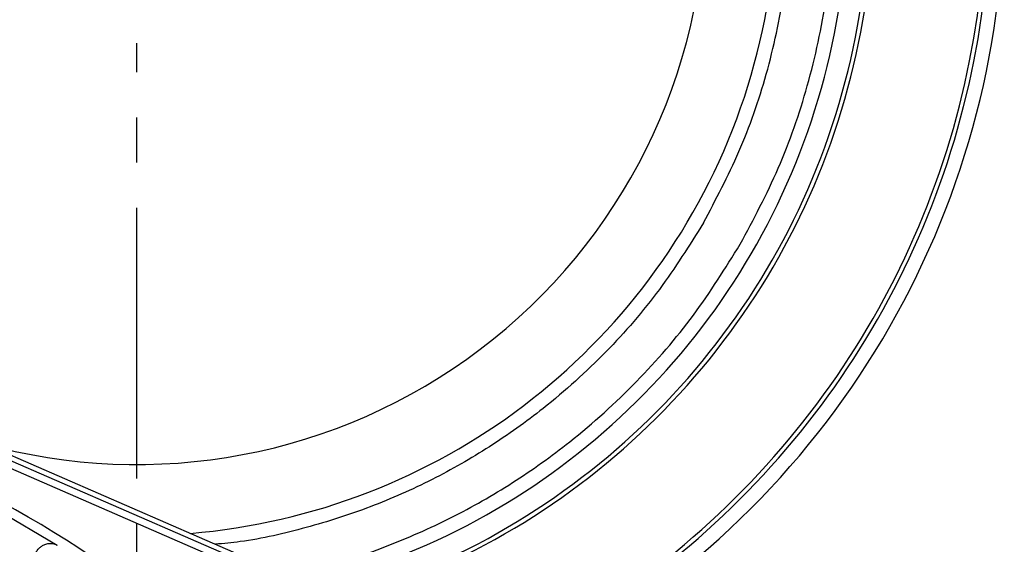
# Model space of a CAD drawing. Header units: millimetres. Extents: x 2719 to 13968, y 3953 to 13921.
# Tile 34 of 160: x 5202 to 5272, y 4887 to 4924. Entities that reach past the tile are written whole.
import ezdxf

# ---------------------------------------------------------------- set-up
doc = ezdxf.new("R2010")
doc.units = ezdxf.units.MM
doc.linetypes.add('CENTER2', pattern=[28.575, 19.05, -3.175, 3.175, -3.175])

msp = doc.modelspace()

# ---------------------------------------------------------------- linework, layer by layer
at = {"color": 7, "linetype": 'Continuous', "lineweight": 25}
for p, q in [((5227.739, 4882.24), (5135.157, 4922.457)), ((5161.64, 4910.582), (5227.622, 4881.92)), ((5161.892, 4909.927), (5226.972, 4881.657)), ((5200.689, 4889.764), (5204.953, 4887.253))]:
    msp.add_line(p, q, dxfattribs=at)
at = {"linetype": 'CENTER2'}
msp.add_line((5210.556, 4691.909), (5210.556, 4922.551), dxfattribs=at)
at = {"color": 7, "linetype": 'Continuous', "lineweight": 25}
for centre, radius, start, end in [((5210.556, 4932.91), 51.793, 286.60218, 39.57336), ((5210.556, 4932.91), 59.692, 294.65915, 33.55683), ((5210.556, 4932.91), 59.992, 294.91533, 33.36701), ((5210.556, 4932.91), 51.493, 286.20392, 39.04067), ((5210.556, 4932.91), 44.994, 274.78809, 44.427), ((5210.556, 4932.91), 49.993, 284.08461, 39.05012), ((5210.556, 4932.91), 39.995, 254.28289, 0), ((5210.556, 4932.91), 60.992, 298.58618, 0), ((5158.767, 4813.69), 87.488, 44.53908, 88.5014)]:
    msp.add_arc(centre, radius, start, end, dxfattribs=at)
at = {"color": 8, "linetype": 'Continuous', "lineweight": 25}
for points, knots in [([(5250.388, 4909.913), (5251.265, 4911.565), (5253.048, 4914.921), (5254.938, 4920.402), (5256.093, 4925.747), (5256.581, 4930.81), (5256.557, 4935.495), (5256.054, 4940.188), (5255.061, 4944.835), (5253.597, 4949.356), (5251.689, 4953.674), (5249.355, 4957.733), (5246.831, 4961.369), (5244.861, 4963.45), (5243.956, 4964.406)], [0, 0, 0, 0, 0.095293, 0.193542, 0.294543, 0.37351, 0.452469, 0.533117, 0.613756, 0.694403, 0.775042, 0.85401, 0.932968, 1, 1, 1, 1]), ([(5252.985, 4908.413), (5253.92, 4910.173), (5255.819, 4913.747), (5257.832, 4919.586), (5259.063, 4925.279), (5259.582, 4930.672), (5259.557, 4935.664), (5259.021, 4940.662), (5257.964, 4945.613), (5256.403, 4950.427), (5254.375, 4955.031), (5251.872, 4959.34), (5249.76, 4962.493), (5248.315, 4964.055), (5247.991, 4964.406)], [0, 0, 0, 0, 0.099694, 0.20248, 0.308158, 0.390766, 0.473384, 0.55775, 0.642125, 0.726492, 0.810867, 0.893476, 0.976093, 1, 1, 1, 1]), ([(5250.388, 4909.913), (5249.396, 4908.327), (5247.381, 4905.105), (5243.579, 4900.728), (5239.528, 4897.055), (5235.387, 4894.101), (5231.317, 4891.781), (5227.003, 4889.863), (5222.479, 4888.425), (5218.817, 4887.566), (5216.66, 4887.361), (5216.078, 4887.306)], [0, 0, 0, 0, 0.131579, 0.267238, 0.406715, 0.515744, 0.624785, 0.736134, 0.847495, 0.958844, 1, 1, 1, 1]), ([(5221.091, 4885.128), (5221.809, 4885.271), (5224.179, 4885.743), (5228.071, 4887.08), (5232.672, 4889.092), (5237.006, 4891.571), (5241.418, 4894.716), (5245.732, 4898.629), (5249.783, 4903.292), (5251.929, 4906.723), (5252.985, 4908.413)], [0, 0, 0, 0, 0.053956, 0.178253, 0.302563, 0.42427, 0.545991, 0.701675, 0.853115, 1, 1, 1, 1])]:
    msp.add_open_spline(points, degree=3, knots=knots, dxfattribs=at)
at = {"color": 7, "linetype": 'Continuous', "lineweight": 25}
msp.add_open_spline([(5203.255, 4886.288), (5203.369, 4886.557), (5203.512, 4886.896), (5203.868, 4887.182), (5204.052, 4887.282), (5204.223, 4887.341), (5204.404, 4887.371), (5204.572, 4887.378), (5204.771, 4887.329), (5204.861, 4887.298), (5204.93, 4887.264), (5204.953, 4887.253)], degree=3, knots=[0, 0, 0, 0, 0.499792, 0.629686, 0.745308, 0.814192, 0.873287, 0.957855, 0.978079, 0.992781, 1, 1, 1, 1], dxfattribs=at)

doc.saveas('drawing.dxf')
